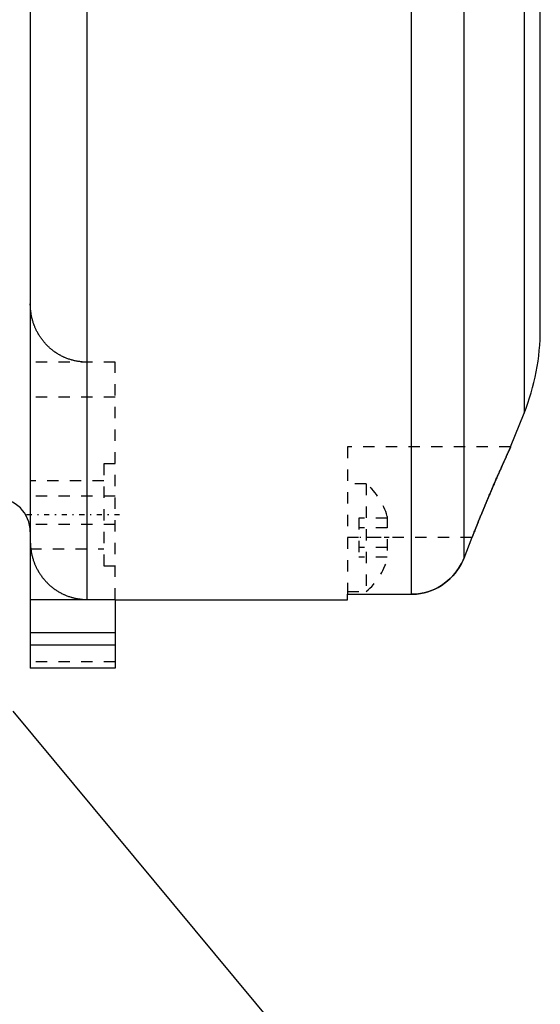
# Model space of a CAD drawing. Extents: x -128 to 128, y -5 to 816.
# Tile 10 of 24: x 63 to 109, y 230 to 317. Entities that reach past the tile are written whole.
import ezdxf

# ---------------------------------------------------------------- set-up
doc = ezdxf.new("R2010")
doc.units = 0
doc.linetypes.add('CENTER', pattern=[1.5, 0.45, -0.5, 0.05, -0.5])
doc.linetypes.add('DASHED', pattern=[2, 1, -1])
for name, color, linetype in [('AM_0', 7, 'CONTINUOUS'), ('AM_3', 7, 'DASHED'), ('AM_7', 7, 'CENTER')]:
    doc.layers.add(name, color=color, linetype=linetype)

msp = doc.modelspace()

# ---------------------------------------------------------------- linework, layer by layer
at = {"layer": 'AM_0', "color": 7, "linetype": 'CONTINUOUS'}
for p, q in [((109, 289.9), (109, 672.6)), ((64, 375.939), (64, 260)), ((97.6, 348.7), (97.6, 266.502)), ((102.243, 348.7), (102.243, 269.673)), ((107.572, 347.661), (107.572, 282.478)), ((69, 347.349), (69, 266.046)), ((106.382, 279.5), (107.572, 282.478)), ((102.967, 271.5), (102.243, 269.673)), ((64, 266.046), (71.5, 266.046)), ((71.5, 266.046), (71.5, 260)), ((71.5, 266), (92, 266)), ((92, 266.502), (97.6, 266.502)), ((92, 266), (92, 266.502)), ((71.5, 263.1), (64, 263.1)), ((71.5, 262), (64, 262)), ((71.5, 260), (64, 260)), ((92.807, 219.734), (62.5, 256.199))]:
    msp.add_line(p, q, dxfattribs=at)
for points in [[(102.967, 271.5, 0), (102.989, 271.556, 0), (103.034, 271.669, 0), (103.078, 271.781, 0), (103.101, 271.837, 0), (103.123, 271.893, 0), (103.167, 272.004, 0), (103.211, 272.114, 0), (103.255, 272.224, 0), (103.299, 272.334, 0), (103.343, 272.442, 0), (103.364, 272.496, 0), (103.386, 272.55, 0), (103.429, 272.657, 0), (103.473, 272.764, 0), (103.516, 272.872, 0), (103.56, 272.98, 0), (103.604, 273.088, 0), (103.626, 273.142, 0), (103.648, 273.197, 0), (103.693, 273.305, 0), (103.737, 273.414, 0), (103.76, 273.469, 0), (103.782, 273.523, 0), (103.827, 273.632, 0), (103.871, 273.741, 0), (103.894, 273.795, 0), (103.916, 273.849, 0), (103.961, 273.958, 0), (104.006, 274.066, 0), (104.051, 274.175, 0), (104.096, 274.283, 0), (104.14, 274.39, 0), (104.163, 274.444, 0), (104.185, 274.497, 0), (104.23, 274.604, 0), (104.274, 274.71, 0), (104.319, 274.816, 0), (104.363, 274.922, 0), (104.407, 275.026, 0), (104.429, 275.078, 0), (104.451, 275.13, 0), (104.495, 275.234, 0), (104.538, 275.336, 0), (104.581, 275.438, 0), (104.624, 275.539, 0), (104.667, 275.64, 0), (104.688, 275.689, 0), (104.71, 275.739, 0), (104.752, 275.838, 0), (104.794, 275.935, 0), (104.835, 276.032, 0), (104.876, 276.127, 0), (104.917, 276.222, 0), (104.937, 276.269, 0), (104.957, 276.315, 0), (104.997, 276.408, 0), (105.037, 276.499, 0), (105.076, 276.589, 0), (105.115, 276.678, 0), (105.153, 276.765, 0), (105.172, 276.809, 0), (105.191, 276.852, 0), (105.228, 276.937, 0), (105.265, 277.02, 0), (105.283, 277.062, 0), (105.301, 277.103, 0), (105.336, 277.184, 0), (105.371, 277.263, 0), (105.389, 277.303, 0), (105.406, 277.341, 0), (105.44, 277.418, 0), (105.473, 277.493, 0), (105.506, 277.567, 0), (105.538, 277.64, 0), (105.57, 277.711, 0), (105.586, 277.747, 0), (105.601, 277.782, 0), (105.632, 277.852, 0), (105.663, 277.921, 0), (105.694, 277.989, 0), (105.724, 278.056, 0), (105.754, 278.123, 0), (105.768, 278.155, 0), (105.783, 278.188, 0), (105.812, 278.252, 0), (105.84, 278.314, 0), (105.868, 278.376, 0), (105.895, 278.436, 0), (105.922, 278.495, 0), (105.935, 278.524, 0), (105.948, 278.553, 0), (105.973, 278.609, 0), (105.998, 278.663, 0), (106.022, 278.716, 0), (106.046, 278.768, 0), (106.068, 278.818, 0), (106.079, 278.842, 0), (106.09, 278.866, 0), (106.112, 278.913, 0), (106.132, 278.958, 0), (106.152, 279.001, 0), (106.171, 279.043, 0), (106.19, 279.083, 0), (106.198, 279.102, 0), (106.207, 279.121, 0), (106.224, 279.158, 0), (106.24, 279.192, 0), (106.247, 279.209, 0), (106.255, 279.225, 0), (106.269, 279.256, 0), (106.282, 279.285, 0), (106.289, 279.299, 0), (106.295, 279.312, 0), (106.307, 279.338, 0), (106.317, 279.361, 0), (106.327, 279.383, 0), (106.337, 279.402, 0), (106.345, 279.42, 0), (106.349, 279.429, 0), (106.352, 279.437, 0), (106.359, 279.451, 0), (106.365, 279.463, 0), (106.37, 279.474, 0), (106.374, 279.482, 0), (106.377, 279.489, 0), (106.378, 279.492, 0), (106.379, 279.495, 0), (106.381, 279.498, 0), (106.382, 279.5, 0), (106.382, 279.5, 0)], [(106.382, 279.5, 0), (106.382, 279.5, 0), (106.381, 279.498, 0), (106.379, 279.495, 0), (106.378, 279.492, 0), (106.377, 279.489, 0), (106.374, 279.482, 0), (106.37, 279.474, 0), (106.365, 279.463, 0), (106.359, 279.451, 0), (106.352, 279.437, 0), (106.349, 279.429, 0), (106.345, 279.42, 0), (106.337, 279.402, 0), (106.327, 279.383, 0), (106.317, 279.361, 0), (106.307, 279.338, 0), (106.295, 279.312, 0), (106.289, 279.299, 0), (106.282, 279.285, 0), (106.269, 279.256, 0), (106.255, 279.225, 0), (106.247, 279.209, 0), (106.24, 279.192, 0), (106.224, 279.158, 0), (106.207, 279.121, 0), (106.198, 279.102, 0), (106.19, 279.083, 0), (106.171, 279.043, 0), (106.152, 279.001, 0), (106.132, 278.958, 0), (106.112, 278.913, 0), (106.09, 278.866, 0), (106.079, 278.842, 0), (106.068, 278.818, 0), (106.046, 278.768, 0), (106.022, 278.716, 0), (105.998, 278.663, 0), (105.973, 278.609, 0), (105.948, 278.553, 0), (105.935, 278.524, 0), (105.922, 278.495, 0), (105.895, 278.436, 0), (105.868, 278.376, 0), (105.84, 278.314, 0), (105.812, 278.252, 0), (105.783, 278.188, 0), (105.768, 278.155, 0), (105.754, 278.123, 0), (105.724, 278.056, 0), (105.694, 277.989, 0), (105.663, 277.921, 0), (105.632, 277.852, 0), (105.601, 277.782, 0), (105.586, 277.747, 0), (105.57, 277.711, 0), (105.538, 277.64, 0), (105.506, 277.567, 0), (105.473, 277.493, 0), (105.44, 277.418, 0), (105.406, 277.341, 0), (105.389, 277.303, 0), (105.371, 277.263, 0), (105.336, 277.184, 0), (105.301, 277.103, 0), (105.283, 277.062, 0), (105.265, 277.02, 0), (105.228, 276.937, 0), (105.191, 276.852, 0), (105.172, 276.809, 0), (105.153, 276.765, 0), (105.115, 276.678, 0), (105.076, 276.589, 0), (105.037, 276.499, 0), (104.997, 276.408, 0), (104.957, 276.315, 0), (104.937, 276.269, 0), (104.917, 276.222, 0), (104.876, 276.127, 0), (104.835, 276.032, 0), (104.794, 275.935, 0), (104.752, 275.838, 0), (104.71, 275.739, 0), (104.688, 275.689, 0), (104.667, 275.64, 0), (104.624, 275.539, 0), (104.581, 275.438, 0), (104.538, 275.336, 0), (104.495, 275.234, 0), (104.451, 275.13, 0), (104.429, 275.078, 0), (104.407, 275.026, 0), (104.363, 274.922, 0), (104.319, 274.816, 0), (104.274, 274.71, 0), (104.23, 274.604, 0), (104.185, 274.497, 0), (104.163, 274.444, 0), (104.14, 274.39, 0), (104.096, 274.283, 0), (104.051, 274.175, 0), (104.006, 274.066, 0), (103.961, 273.958, 0), (103.916, 273.849, 0), (103.894, 273.795, 0), (103.871, 273.741, 0), (103.827, 273.632, 0), (103.782, 273.523, 0), (103.76, 273.469, 0), (103.737, 273.414, 0), (103.693, 273.305, 0), (103.648, 273.197, 0), (103.626, 273.142, 0), (103.604, 273.088, 0), (103.56, 272.98, 0), (103.516, 272.872, 0), (103.473, 272.764, 0), (103.429, 272.657, 0), (103.386, 272.55, 0), (103.364, 272.496, 0), (103.343, 272.442, 0), (103.299, 272.334, 0), (103.255, 272.224, 0), (103.211, 272.114, 0), (103.167, 272.004, 0), (103.123, 271.893, 0), (103.101, 271.837, 0), (103.078, 271.781, 0), (103.034, 271.669, 0), (102.989, 271.556, 0), (102.967, 271.5, 0)], [(64, 271.179, 0), (64, 271.145, 0), (64.001, 271.078, 0), (64.003, 271.009, 0), (64.004, 270.975, 0), (64.005, 270.94, 0), (64.009, 270.87, 0), (64.013, 270.8, 0), (64.019, 270.729, 0), (64.025, 270.658, 0), (64.033, 270.586, 0), (64.037, 270.551, 0), (64.041, 270.515, 0), (64.051, 270.443, 0), (64.061, 270.371, 0), (64.073, 270.298, 0), (64.085, 270.226, 0), (64.099, 270.154, 0), (64.106, 270.119, 0), (64.114, 270.083, 0), (64.129, 270.011, 0), (64.146, 269.94, 0), (64.154, 269.904, 0), (64.163, 269.869, 0), (64.181, 269.799, 0), (64.201, 269.729, 0), (64.211, 269.694, 0), (64.221, 269.659, 0), (64.242, 269.591, 0), (64.264, 269.523, 0), (64.286, 269.456, 0), (64.31, 269.389, 0), (64.334, 269.324, 0), (64.346, 269.291, 0), (64.358, 269.259, 0), (64.383, 269.196, 0), (64.409, 269.133, 0), (64.436, 269.07, 0), (64.465, 269.006, 0), (64.494, 268.942, 0), (64.509, 268.91, 0), (64.525, 268.878, 0), (64.556, 268.814, 0), (64.589, 268.749, 0), (64.623, 268.685, 0), (64.659, 268.62, 0), (64.695, 268.556, 0), (64.713, 268.524, 0), (64.732, 268.492, 0), (64.771, 268.429, 0), (64.81, 268.366, 0), (64.851, 268.303, 0), (64.892, 268.241, 0), (64.935, 268.179, 0), (64.956, 268.149, 0), (64.978, 268.118, 0), (65.022, 268.058, 0), (65.067, 267.999, 0), (65.112, 267.94, 0), (65.158, 267.883, 0), (65.205, 267.826, 0), (65.228, 267.798, 0), (65.252, 267.771, 0), (65.3, 267.716, 0), (65.348, 267.663, 0), (65.372, 267.637, 0), (65.396, 267.611, 0), (65.444, 267.56, 0), (65.493, 267.51, 0), (65.518, 267.485, 0), (65.543, 267.461, 0), (65.595, 267.411, 0), (65.648, 267.361, 0), (65.702, 267.312, 0), (65.757, 267.263, 0), (65.814, 267.215, 0), (65.842, 267.191, 0), (65.871, 267.167, 0), (65.93, 267.12, 0), (65.99, 267.073, 0), (66.051, 267.027, 0), (66.112, 266.981, 0), (66.175, 266.937, 0), (66.207, 266.915, 0), (66.238, 266.894, 0), (66.303, 266.851, 0), (66.367, 266.809, 0), (66.433, 266.769, 0), (66.498, 266.729, 0), (66.565, 266.691, 0), (66.598, 266.672, 0), (66.631, 266.654, 0), (66.698, 266.618, 0), (66.765, 266.583, 0), (66.832, 266.549, 0), (66.899, 266.517, 0), (66.966, 266.486, 0), (67, 266.471, 0), (67.033, 266.457, 0), (67.099, 266.428, 0), (67.166, 266.401, 0), (67.234, 266.374, 0), (67.303, 266.348, 0), (67.374, 266.323, 0), (67.409, 266.311, 0), (67.445, 266.299, 0), (67.518, 266.275, 0), (67.591, 266.252, 0), (67.628, 266.241, 0), (67.666, 266.231, 0), (67.741, 266.21, 0), (67.816, 266.191, 0), (67.854, 266.182, 0), (67.893, 266.173, 0), (67.969, 266.156, 0), (68.047, 266.14, 0), (68.124, 266.125, 0), (68.201, 266.112, 0), (68.279, 266.099, 0), (68.318, 266.094, 0), (68.357, 266.089, 0), (68.434, 266.079, 0), (68.511, 266.071, 0), (68.588, 266.064, 0), (68.665, 266.058, 0), (68.74, 266.053, 0), (68.778, 266.051, 0), (68.816, 266.05, 0), (68.89, 266.048, 0), (68.964, 266.046, 0), (69, 266.046, 0)], [(102.243, 269.673, 0), (102.183, 269.527, 0), (102.044, 269.232, 0), (101.881, 268.938, 0), (101.791, 268.793, 0), (101.696, 268.652, 0), (101.493, 268.38, 0), (101.278, 268.128, 0), (101.057, 267.901, 0), (100.815, 267.682, 0), (100.55, 267.473, 0), (100.411, 267.374, 0), (100.269, 267.28, 0), (99.977, 267.108, 0), (99.683, 266.96, 0), (99.39, 266.836, 0), (99.081, 266.728, 0), (98.756, 266.638, 0), (98.589, 266.602, 0), (98.422, 266.571, 0), (98.087, 266.526, 0), (97.759, 266.505, 0), (97.6, 266.502, 0)], [(97.6, 266.502, 0), (97.759, 266.505, 0), (98.087, 266.526, 0), (98.422, 266.571, 0), (98.589, 266.602, 0), (98.756, 266.638, 0), (99.081, 266.728, 0), (99.39, 266.836, 0), (99.683, 266.96, 0), (99.977, 267.108, 0), (100.269, 267.28, 0), (100.411, 267.374, 0), (100.55, 267.473, 0), (100.815, 267.682, 0), (101.057, 267.901, 0), (101.278, 268.128, 0), (101.493, 268.38, 0), (101.696, 268.652, 0), (101.791, 268.793, 0), (101.881, 268.938, 0), (102.044, 269.232, 0), (102.183, 269.527, 0), (102.243, 269.673, 0)]]:
    msp.add_polyline3d(points, dxfattribs=at)
for centre, radius, start, end in [((89, 289.9), 20, 338.21529, 0), ((61, 272), 3, 0, 90)]:
    msp.add_arc(centre, radius, start, end, dxfattribs=at)
at = {"layer": 'AM_3', "color": 6, "linetype": 'DASHED'}
for p, q in [((71.5, 286.984), (64, 286.984)), ((71.5, 266.046), (71.5, 286.984)), ((71.5, 283.898), (64, 283.898)), ((106.382, 279.5), (92, 279.5)), ((92, 279.5), (92, 266.502)), ((71.5, 278), (70.5, 278)), ((70.5, 278), (70.5, 269)), ((70.5, 276.5), (64, 276.5)), ((93.646, 276.25), (92, 276.25)), ((93.646, 276.25), (93.646, 266.75)), ((71.5, 275.168), (64, 275.168)), ((93, 273.232), (93, 269.768)), ((95.5, 273.232), (93, 273.232)), ((95.5, 273.379), (95.5, 269.621)), ((71.5, 272.661), (64, 272.661)), ((95.5, 272.366), (93, 272.366)), ((102.967, 271.5), (92, 271.5)), ((64, 270.5), (70.5, 270.5)), ((95.5, 270.634), (93, 270.634)), ((95.5, 269.768), (93, 269.768)), ((70.5, 269), (71.5, 269)), ((92, 266.75), (93.646, 266.75)), ((71.5, 260.542), (64, 260.542))]:
    msp.add_line(p, q, dxfattribs=at)
msp.add_polyline3d([(69, 286.984, 0), (68.964, 286.985, 0), (68.89, 286.986, 0), (68.816, 286.988, 0), (68.778, 286.989, 0), (68.74, 286.991, 0), (68.664, 286.996, 0), (68.588, 287.002, 0), (68.511, 287.009, 0), (68.433, 287.017, 0), (68.356, 287.027, 0), (68.317, 287.032, 0), (68.278, 287.038, 0), (68.201, 287.05, 0), (68.123, 287.063, 0), (68.045, 287.078, 0), (67.968, 287.094, 0), (67.892, 287.111, 0), (67.853, 287.12, 0), (67.815, 287.129, 0), (67.74, 287.149, 0), (67.665, 287.169, 0), (67.628, 287.18, 0), (67.591, 287.191, 0), (67.517, 287.213, 0), (67.445, 287.237, 0), (67.41, 287.249, 0), (67.374, 287.261, 0), (67.304, 287.286, 0), (67.235, 287.312, 0), (67.168, 287.338, 0), (67.101, 287.366, 0), (67.034, 287.394, 0), (67.001, 287.409, 0), (66.967, 287.424, 0), (66.899, 287.455, 0), (66.832, 287.488, 0), (66.764, 287.522, 0), (66.697, 287.557, 0), (66.63, 287.593, 0), (66.596, 287.611, 0), (66.563, 287.63, 0), (66.496, 287.669, 0), (66.43, 287.708, 0), (66.365, 287.749, 0), (66.3, 287.791, 0), (66.236, 287.833, 0), (66.204, 287.855, 0), (66.172, 287.877, 0), (66.11, 287.921, 0), (66.048, 287.967, 0), (65.988, 288.012, 0), (65.928, 288.059, 0), (65.87, 288.106, 0), (65.841, 288.13, 0), (65.813, 288.154, 0), (65.757, 288.202, 0), (65.702, 288.25, 0), (65.649, 288.299, 0), (65.597, 288.347, 0), (65.546, 288.396, 0), (65.521, 288.42, 0), (65.496, 288.445, 0), (65.447, 288.496, 0), (65.398, 288.547, 0), (65.373, 288.574, 0), (65.349, 288.6, 0), (65.3, 288.654, 0), (65.252, 288.709, 0), (65.228, 288.737, 0), (65.204, 288.765, 0), (65.157, 288.822, 0), (65.111, 288.88, 0), (65.065, 288.939, 0), (65.02, 288.998, 0), (64.976, 289.059, 0), (64.954, 289.089, 0), (64.933, 289.12, 0), (64.89, 289.181, 0), (64.849, 289.244, 0), (64.809, 289.306, 0), (64.769, 289.369, 0), (64.731, 289.433, 0), (64.712, 289.465, 0), (64.694, 289.496, 0), (64.658, 289.56, 0), (64.623, 289.624, 0), (64.589, 289.688, 0), (64.556, 289.752, 0), (64.524, 289.816, 0), (64.509, 289.848, 0), (64.494, 289.88, 0), (64.465, 289.943, 0), (64.437, 290.006, 0), (64.41, 290.069, 0), (64.384, 290.132, 0), (64.359, 290.196, 0), (64.346, 290.228, 0), (64.334, 290.261, 0), (64.31, 290.327, 0), (64.286, 290.393, 0), (64.264, 290.461, 0), (64.242, 290.529, 0), (64.221, 290.598, 0), (64.211, 290.633, 0), (64.201, 290.668, 0), (64.181, 290.738, 0), (64.163, 290.808, 0), (64.154, 290.844, 0), (64.145, 290.879, 0), (64.129, 290.95, 0), (64.113, 291.022, 0), (64.106, 291.058, 0), (64.099, 291.094, 0), (64.085, 291.166, 0), (64.073, 291.238, 0), (64.061, 291.31, 0), (64.051, 291.382, 0), (64.041, 291.453, 0), (64.037, 291.489, 0), (64.033, 291.525, 0), (64.025, 291.596, 0), (64.019, 291.668, 0), (64.013, 291.738, 0), (64.009, 291.809, 0), (64.005, 291.878, 0), (64.004, 291.913, 0), (64.003, 291.947, 0), (64.001, 292.016, 0), (64, 292.084, 0), (64, 292.117, 0)], dxfattribs=at)
for centre, start, end in [((89.961, 271.836), 15.56606, 50.14045), ((89.961, 271.164), 309.85955, 344.43394)]:
    msp.add_arc(centre, 5.75, start, end, dxfattribs=at)
at = {"layer": 'AM_7', "color": 4, "linetype": 'CENTER'}
for p, q in [((71.875, 273.5), (63.625, 273.5)), ((95.675, 271.5), (91.825, 271.5))]:
    msp.add_line(p, q, dxfattribs=at)

doc.saveas('drawing.dxf')
